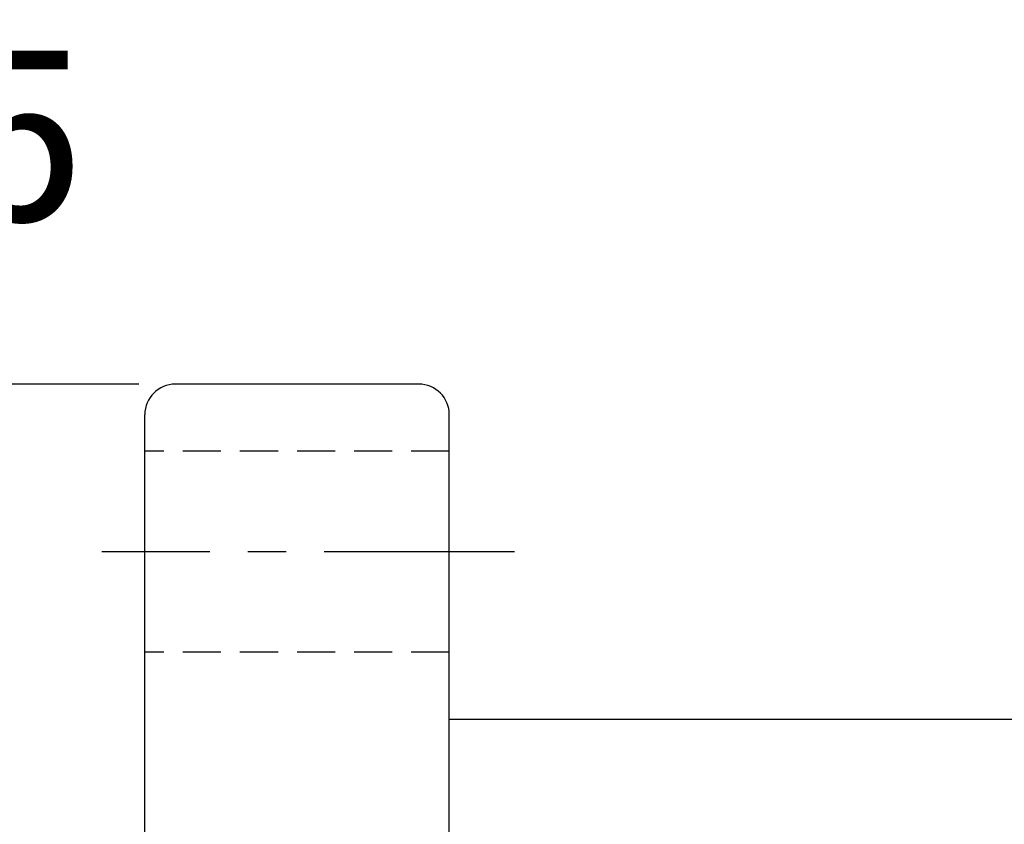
# Model space of a CAD drawing. Extents: x 158 to 713, y 26 to 428.
# Tile 33 of 50: x 648 to 681, y 101 to 127. Entities that reach past the tile are written whole.
import ezdxf
from ezdxf.enums import TextEntityAlignment as Align

# ---------------------------------------------------------------- set-up
doc = ezdxf.new("R2010")
doc.units = 0
doc.header["$MEASUREMENT"] = 0
doc.header["$PDMODE"] = 1
doc.linetypes.add('CENTER', pattern=[2, 1.25, -0.25, 0.25, -0.25])
doc.linetypes.add('HIDDEN', pattern=[0.375, 0.25, -0.125])
doc.layers.get('DEFPOINTS').update_dxf_attribs({"linetype": 'CONTINUOUS'})
for name, color, linetype in [('CHA', 2, 'CONTINUOUS'), ('CL', 1, 'CENTER'), ('DIM', 4, 'CONTINUOUS'), ('HID', 2, 'HIDDEN'), ('OUT', 3, 'CONTINUOUS')]:
    doc.layers.add(name, color=color, linetype=linetype)
doc.styles.add('DIM-7', font='SIMPLEX.shx', dxfattribs={"width": 0.7, "bigfont": 'chineset.shx'})
doc.styles.add('T', font='kaiu.ttf')
doc.dimstyles.new('CNS', dxfattribs={"dimtxt": 3.5, "dimasz": 2.5, "dimexe": 1, "dimexo": 1.5, "dimgap": 0.09, "dimtad": 0, "dimdsep": 46, "dimtxsty": 'DIM-7', "dimcen": 0.09, "dimclrd": 1, "dimclre": 1, "dimclrt": 4, "dimadec": 0, "dimazin": 0, "dimtfac": 1, "dimtix": 1, "dimtmove": 2, "dimatfit": 3, "dimfxl": 1, "dimtvp": 0.971429, "dimtolj": 1, "dimarcsym": 0})

# ---------------------------------------------------------------- blocks, each defined once
blk = doc.blocks.new('*D20')
at = {"layer": 'DEFPOINTS', "color": 0, "transparency": 16777216}
for p in [(653.424, 115.086), (644.015, 57.086), (653.424, 57.086)]:
    blk.add_point(p, dxfattribs=at)
at = {"layer": 'DIM', "color": 0, "lineweight": -2, "transparency": 16777216}
for p, q in [((652.224, 115.086), (643.215, 115.086)), ((644.015, 113.086), (644.015, 59.086)), ((652.224, 57.086), (643.215, 57.086))]:
    blk.add_line(p, q, dxfattribs=at)
at = {"layer": 'DIM', "color": 0, "transparency": 16777216}
for points in [[(643.682, 113.086), (644.349, 113.086), (644.015, 115.086)], [(643.682, 59.086), (644.349, 59.086), (644.015, 57.086)]]:
    blk.add_solid(points, dxfattribs=at)
at = {"layer": 'DIM', "color": 0, "transparency": 16777216, "insert": (641.975, 86.086), "char_height": 2.8, "attachment_point": 5, "rotation": 90, "style": 'DIM-7'}
blk.add_mtext('\\A1;%%c58', dxfattribs=at)

msp = doc.modelspace()

# ---------------------------------------------------------------- linework, layer by layer
at = {"layer": 'CL', "color": 7, "linetype": 'CENTER', "ltscale": 5}
msp.add_line((664.562, 109.586), (651.01, 109.586), dxfattribs=at)
at = {"layer": 'HID', "color": 7, "ltscale": 5}
for p, q in [((662.424, 112.886), (652.424, 112.886)), ((662.424, 106.286), (652.424, 106.286))]:
    msp.add_line(p, q, dxfattribs=at)
at = {"layer": 'OUT', "color": 7, "linetype": 'Continuous', "ltscale": 5}
for p, q in [((661.424, 115.086), (653.424, 115.086)), ((652.424, 58.086), (652.424, 114.086)), ((662.424, 58.086), (662.424, 114.086)), ((702.424, 104.086), (662.424, 104.086))]:
    msp.add_line(p, q, dxfattribs=at)
for centre, start, end in [((653.424, 114.086), 90, 180), ((661.424, 114.086), 0, 90)]:
    msp.add_arc(centre, 1, start, end, dxfattribs=at)

# ---------------------------------------------------------------- texts
at = {"layer": 'CHA', "color": 0, "style": 'T'}
msp.add_text('SFNU2005', height=5.76, dxfattribs=at).set_placement((634.849, 123.317), align=Align.MIDDLE)

# ---------------------------------------------------------------- dimensions: what is measured, and where the dimension line sits
at = {"layer": 'DIM', "color": 7}
dim = msp.add_linear_dim(base=(644.015, 57.086), p1=(653.424, 115.086), p2=(653.424, 57.086), angle=90, text='%%c<>', dimstyle='CNS', override={"dimscale": 0.8, "dimgap": 0.8, "dimtad": 1, "dimclrd": 0, "dimclre": 0, "dimclrt": 0, "dimadec": 2, "dimazin": 2, "dimtmove": 1}, dxfattribs=at)
dim.commit()
dim.dimension.update_dxf_attribs({"geometry": '*D20', "text_midpoint": (641.975, 86.086)})

doc.saveas('drawing.dxf')
